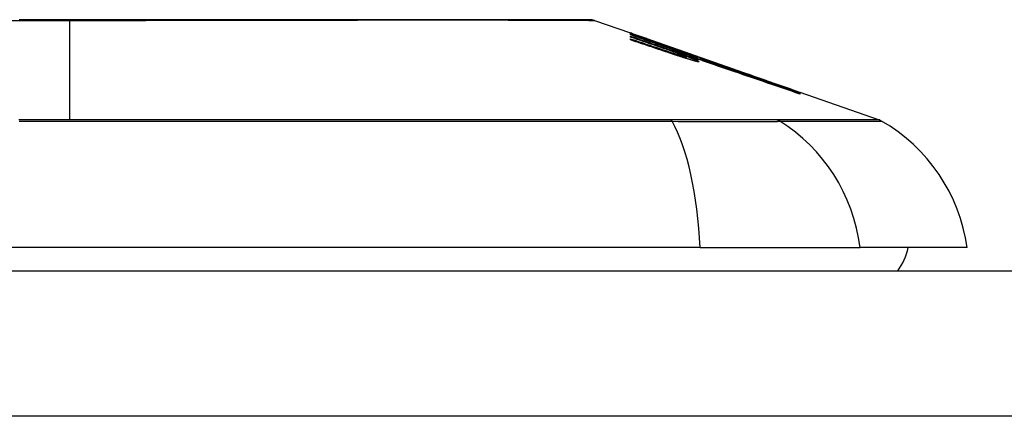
# Model space of a CAD drawing. Header units: inches. Extents: x 28 to 747, y 82 to 346.
# Tile 64 of 246: x 96.062 to 96.731, y 337.372 to 337.642. Entities that reach past the tile are written whole.
import ezdxf

# ---------------------------------------------------------------- set-up
doc = ezdxf.new("R2010")
doc.units = ezdxf.units.IN
doc.header["$MEASUREMENT"] = 0
doc.layers.add('Visible Edges(ANSI)', color=7, linetype='Continuous', lineweight=25)
doc.layers.add('Visible Tangent Edges(ANSI)', color=7, linetype='Continuous', lineweight=25)

msp = doc.modelspace()

# ---------------------------------------------------------------- linework, layer by layer
at = {"layer": 'Visible Edges(ANSI)'}
for p, q in [((96.45236, 337.64183), (96.47681, 337.63327)), ((96.47681, 337.63325), (96.47681, 337.63327)), ((96.47681, 337.63261), (96.47681, 337.63298)), ((96.47681, 337.63197), (96.47681, 337.63242)), ((96.49556, 337.62544), (96.47681, 337.63197)), ((96.47681, 337.63046), (96.47681, 337.63111)), ((96.48333, 337.63099), (96.52468, 337.61652)), ((96.47681, 337.62849), (96.47681, 337.62932)), ((96.49306, 337.62743), (96.49306, 337.62746)), ((96.49306, 337.62743), (96.49306, 337.6272)), ((96.50006, 337.62506), (96.50006, 337.62484)), ((96.507, 337.62253), (96.507, 337.62251)), ((96.507, 337.62251), (96.507, 337.6223)), ((96.51206, 337.6184), (96.51206, 337.61815)), ((96.52231, 337.61617), (96.51431, 337.61894)), ((96.51431, 337.61894), (96.51431, 337.61884)), ((96.51431, 337.61884), (96.51431, 337.61853)), ((96.51444, 337.61844), (96.51444, 337.61762)), ((96.51444, 337.61702), (96.51444, 337.616)), ((96.51956, 337.61702), (96.52468, 337.61525)), ((96.52231, 337.61735), (96.52231, 337.61727)), ((96.52231, 337.61697), (96.52231, 337.61663)), ((96.52231, 337.61649), (96.52231, 337.61617)), ((96.52468, 337.61642), (96.52468, 337.61652)), ((96.52468, 337.61652), (96.59101, 337.5933)), ((96.52468, 337.61642), (96.52468, 337.61634)), ((96.52468, 337.61571), (96.52468, 337.61617)), ((96.52468, 337.61525), (96.52468, 337.6156)), ((96.52468, 337.61525), (96.52468, 337.61496)), ((96.52581, 337.6143), (96.52581, 337.61428)), ((96.59101, 337.5933), (96.59101, 337.59318)), ((96.59206, 337.59294), (96.59206, 337.59282)), ((96.59206, 337.59294), (96.6459, 337.57409)), ((96.59206, 337.59278), (96.59206, 337.5924)), ((96.59206, 337.59233), (96.59206, 337.59169)), ((96.52424, 337.48719), (95.66687, 337.48719)), ((96.52424, 337.48719), (96.63303, 337.48719)), ((96.70579, 337.48719), (96.63303, 337.48719)), ((28.64155, 337.47144), (100.24655, 337.47144))]:
    msp.add_line(p, q, dxfattribs=at)
at = {"layer": 'Visible Edges(ANSI)', "flags": 128}
for points in [[(96.45075, 337.64211), (96.45032, 337.64211), (96.44903, 337.64211), (96.4469, 337.64212), (96.44393, 337.64213), (96.44013, 337.64214), (96.43549, 337.64215), (96.43001, 337.64216), (96.42372, 337.64218), (96.41663, 337.64219), (96.40877, 337.64221), (96.40017, 337.64223), (96.39087, 337.64224), (96.38088, 337.64226), (96.37019, 337.64228), (96.35884, 337.64229), (96.34686, 337.64229), (96.33427, 337.64229), (96.3211, 337.64228), (96.30739, 337.64226), (96.29319, 337.64224), (96.27848, 337.64223), (96.26331, 337.64221), (96.24771, 337.64219), (96.23176, 337.64218), (96.21552, 337.64216), (96.19902, 337.64215), (96.18226, 337.64214), (96.16525, 337.64213), (96.14806, 337.64212), (96.13075, 337.64211), (96.11337, 337.64211), (96.096, 337.64211), (96.07862, 337.64211), (96.06121, 337.64211)], [(96.47681, 337.63326), (96.47778, 337.63292), (96.47875, 337.63259), (96.47972, 337.63225), (96.4807, 337.63191), (96.48167, 337.63157), (96.48264, 337.63123), (96.48362, 337.63089), (96.48459, 337.63055), (96.48556, 337.63021), (96.48653, 337.62987), (96.48751, 337.62952), (96.48848, 337.62918), (96.48945, 337.62884), (96.49042, 337.6285), (96.49139, 337.62815), (96.49236, 337.62781), (96.49333, 337.62746), (96.49429, 337.62712), (96.49526, 337.62678), (96.49622, 337.62643), (96.49718, 337.62609), (96.49814, 337.62575), (96.4991, 337.6254), (96.50006, 337.62506)], [(96.49306, 337.62746), (96.49239, 337.6277), (96.49172, 337.62794), (96.49104, 337.62818), (96.49037, 337.62842), (96.48969, 337.62866), (96.48902, 337.6289), (96.48834, 337.62915), (96.48767, 337.62939), (96.48699, 337.62963), (96.48631, 337.62987), (96.48563, 337.63011), (96.48496, 337.63035), (96.48428, 337.6306), (96.4836, 337.63084), (96.48292, 337.63108), (96.48224, 337.63132), (96.48156, 337.63156), (96.48088, 337.6318), (96.4802, 337.63205), (96.47952, 337.63229), (96.47885, 337.63253), (96.47817, 337.63277), (96.47749, 337.63301), (96.47681, 337.63325)], [(96.47681, 337.63298), (96.47749, 337.63275), (96.47816, 337.63252), (96.47884, 337.63229), (96.47952, 337.63206), (96.4802, 337.63182), (96.48088, 337.63159), (96.48155, 337.63136), (96.48223, 337.63113), (96.48291, 337.6309), (96.48359, 337.63067), (96.48427, 337.63044), (96.48494, 337.63021), (96.48562, 337.62998), (96.4863, 337.62974), (96.48698, 337.62951), (96.48765, 337.62928), (96.48833, 337.62905), (96.48901, 337.62882), (96.48968, 337.62859), (96.49036, 337.62835), (96.49103, 337.62812), (96.49171, 337.62789), (96.49238, 337.62766), (96.49306, 337.62743)], [(96.50021, 337.62479), (96.49924, 337.62512), (96.49827, 337.62544), (96.4973, 337.62577), (96.49633, 337.6261), (96.49536, 337.62643), (96.49439, 337.62675), (96.49341, 337.62708), (96.49244, 337.62741), (96.49146, 337.62774), (96.49049, 337.62806), (96.48951, 337.62839), (96.48853, 337.62872), (96.48756, 337.62904), (96.48658, 337.62937), (96.4856, 337.6297), (96.48463, 337.63002), (96.48365, 337.63035), (96.48267, 337.63067), (96.48169, 337.631), (96.48072, 337.63132), (96.47974, 337.63165), (96.47876, 337.63197), (96.47779, 337.63229), (96.47681, 337.63261)], [(96.47681, 337.63242), (96.4787, 337.63176), (96.48059, 337.63109), (96.48249, 337.63043), (96.48438, 337.62977), (96.48628, 337.6291), (96.48818, 337.62844), (96.49007, 337.62777), (96.49197, 337.62711), (96.49387, 337.62644), (96.49577, 337.62578), (96.49767, 337.62511), (96.49957, 337.62445), (96.50147, 337.62378), (96.50337, 337.62312), (96.50527, 337.62245), (96.50717, 337.62179), (96.50906, 337.62113), (96.51096, 337.62046), (96.51286, 337.6198), (96.51475, 337.61914), (96.51664, 337.61847), (96.51853, 337.61781), (96.52042, 337.61715), (96.52231, 337.61649)], [(96.47681, 337.63111), (96.47801, 337.6307), (96.4792, 337.63029), (96.4804, 337.62987), (96.4816, 337.62946), (96.4828, 337.62905), (96.484, 337.62863), (96.48519, 337.62822), (96.48639, 337.62781), (96.48759, 337.62739), (96.48879, 337.62698), (96.48999, 337.62657), (96.49119, 337.62615), (96.49239, 337.62574), (96.49359, 337.62532), (96.49479, 337.62491), (96.49599, 337.6245), (96.49718, 337.62408), (96.49838, 337.62367), (96.49958, 337.62326), (96.50078, 337.62284), (96.50197, 337.62243), (96.50317, 337.62202), (96.50436, 337.6216), (96.50556, 337.62119)], [(96.49556, 337.62405), (96.49478, 337.62432), (96.494, 337.62458), (96.49322, 337.62485), (96.49244, 337.62512), (96.49166, 337.62538), (96.49088, 337.62565), (96.49009, 337.62592), (96.48931, 337.62619), (96.48853, 337.62645), (96.48775, 337.62672), (96.48697, 337.62699), (96.48619, 337.62726), (96.48541, 337.62752), (96.48462, 337.62779), (96.48384, 337.62806), (96.48306, 337.62832), (96.48228, 337.62859), (96.4815, 337.62886), (96.48072, 337.62913), (96.47993, 337.62939), (96.47915, 337.62966), (96.47837, 337.62993), (96.47759, 337.63019), (96.47681, 337.63046)], [(96.47681, 337.62932), (96.47801, 337.62891), (96.4792, 337.62851), (96.4804, 337.62811), (96.4816, 337.6277), (96.4828, 337.6273), (96.484, 337.6269), (96.4852, 337.62649), (96.4864, 337.62609), (96.48759, 337.62569), (96.48879, 337.62528), (96.48999, 337.62488), (96.49119, 337.62447), (96.49239, 337.62407), (96.49359, 337.62367), (96.49479, 337.62326), (96.49599, 337.62286), (96.49719, 337.62245), (96.49838, 337.62205), (96.49958, 337.62164), (96.50078, 337.62124), (96.50197, 337.62083), (96.50317, 337.62043), (96.50436, 337.62003), (96.50556, 337.61962)], [(96.50537, 337.61893), (96.50419, 337.61933), (96.503, 337.61973), (96.50181, 337.62013), (96.50062, 337.62053), (96.49943, 337.62093), (96.49824, 337.62132), (96.49705, 337.62172), (96.49586, 337.62212), (96.49467, 337.62252), (96.49348, 337.62292), (96.49229, 337.62332), (96.4911, 337.62372), (96.48991, 337.62412), (96.48872, 337.62452), (96.48753, 337.62491), (96.48633, 337.62531), (96.48514, 337.62571), (96.48395, 337.62611), (96.48276, 337.62651), (96.48157, 337.6269), (96.48038, 337.6273), (96.47919, 337.6277), (96.478, 337.6281), (96.47681, 337.62849)], [(96.50959, 337.62043), (96.50905, 337.62063), (96.50851, 337.62083), (96.50796, 337.62103), (96.50741, 337.62123), (96.50685, 337.62143), (96.50629, 337.62163), (96.50572, 337.62184), (96.50515, 337.62205), (96.50457, 337.62225), (96.504, 337.62246), (96.50341, 337.62267), (96.50283, 337.62288), (96.50224, 337.62309), (96.50164, 337.6233), (96.50105, 337.62351), (96.50045, 337.62372), (96.49985, 337.62394), (96.49924, 337.62415), (96.49863, 337.62436), (96.49802, 337.62458), (96.49741, 337.62479), (96.4968, 337.62501), (96.49618, 337.62522), (96.49556, 337.62544)], [(96.50959, 337.61909), (96.50905, 337.61929), (96.50851, 337.61949), (96.50796, 337.61969), (96.5074, 337.61989), (96.50684, 337.62009), (96.50628, 337.62029), (96.50571, 337.6205), (96.50514, 337.6207), (96.50456, 337.62091), (96.50399, 337.62111), (96.5034, 337.62132), (96.50282, 337.62153), (96.50223, 337.62174), (96.50164, 337.62194), (96.50104, 337.62215), (96.50044, 337.62236), (96.49984, 337.62257), (96.49924, 337.62278), (96.49863, 337.62299), (96.49802, 337.6232), (96.49741, 337.62341), (96.49679, 337.62363), (96.49618, 337.62384), (96.49556, 337.62405)], [(96.50006, 337.62506), (96.50099, 337.62474), (96.50192, 337.62442), (96.50284, 337.6241), (96.50377, 337.62378), (96.5047, 337.62346), (96.50563, 337.62314), (96.50656, 337.62282), (96.50749, 337.6225), (96.50842, 337.62217), (96.50935, 337.62185), (96.51028, 337.62153), (96.51121, 337.62121), (96.51214, 337.62089), (96.51307, 337.62056), (96.514, 337.62024), (96.51492, 337.61992), (96.51585, 337.6196), (96.51677, 337.61927), (96.5177, 337.61895), (96.51862, 337.61863), (96.51955, 337.61831), (96.52047, 337.61799), (96.52139, 337.61767), (96.52231, 337.61735)], [(96.52231, 337.61663), (96.52141, 337.61697), (96.52051, 337.6173), (96.5196, 337.61764), (96.51869, 337.61797), (96.51778, 337.61831), (96.51687, 337.61865), (96.51595, 337.61899), (96.51503, 337.61933), (96.51411, 337.61967), (96.51319, 337.62001), (96.51227, 337.62035), (96.51134, 337.62069), (96.51042, 337.62104), (96.50949, 337.62138), (96.50856, 337.62172), (96.50763, 337.62206), (96.5067, 337.6224), (96.50577, 337.62275), (96.50485, 337.62309), (96.50392, 337.62343), (96.50299, 337.62377), (96.50206, 337.62411), (96.50114, 337.62445), (96.50021, 337.62479)], [(96.51756, 337.61503), (96.51707, 337.61518), (96.51657, 337.61534), (96.51607, 337.61549), (96.51557, 337.61564), (96.51507, 337.6158), (96.51456, 337.61596), (96.51406, 337.61612), (96.51355, 337.61628), (96.51304, 337.61644), (96.51253, 337.6166), (96.51201, 337.61676), (96.5115, 337.61692), (96.51099, 337.61709), (96.51047, 337.61725), (96.50996, 337.61742), (96.50945, 337.61759), (96.50893, 337.61775), (96.50842, 337.61792), (96.50791, 337.61809), (96.5074, 337.61826), (96.50689, 337.61843), (96.50638, 337.61859), (96.50588, 337.61876), (96.50537, 337.61893)], [(96.50556, 337.62119), (96.50581, 337.62111), (96.50605, 337.62102), (96.5063, 337.62094), (96.50655, 337.62085), (96.5068, 337.62077), (96.50704, 337.62068), (96.50729, 337.6206), (96.50754, 337.62052), (96.50779, 337.62043), (96.50804, 337.62035), (96.50829, 337.62027), (96.50854, 337.62018), (96.50879, 337.6201), (96.50903, 337.62002), (96.50928, 337.61994), (96.50953, 337.61986), (96.50977, 337.61978), (96.51001, 337.6197), (96.51025, 337.61962), (96.51049, 337.61955), (96.51073, 337.61947), (96.51097, 337.61939), (96.5112, 337.61932), (96.51144, 337.61924)], [(96.50556, 337.61962), (96.5058, 337.61954), (96.50605, 337.61946), (96.5063, 337.61937), (96.50655, 337.61929), (96.50679, 337.61921), (96.50704, 337.61913), (96.50729, 337.61905), (96.50754, 337.61896), (96.50779, 337.61888), (96.50804, 337.6188), (96.50829, 337.61872), (96.50854, 337.61864), (96.50879, 337.61856), (96.50903, 337.61848), (96.50928, 337.61841), (96.50952, 337.61833), (96.50977, 337.61825), (96.51001, 337.61818), (96.51025, 337.6181), (96.51049, 337.61803), (96.51073, 337.61795), (96.51097, 337.61788), (96.5112, 337.61781), (96.51144, 337.61774)], [(96.52231, 337.61727), (96.52167, 337.61749), (96.52104, 337.61771), (96.5204, 337.61793), (96.51976, 337.61815), (96.51913, 337.61836), (96.51849, 337.61858), (96.51785, 337.6188), (96.51721, 337.61902), (96.51658, 337.61924), (96.51594, 337.61946), (96.5153, 337.61968), (96.51466, 337.6199), (96.51402, 337.62012), (96.51338, 337.62034), (96.51274, 337.62056), (96.51211, 337.62078), (96.51147, 337.621), (96.51083, 337.62122), (96.51019, 337.62144), (96.50955, 337.62166), (96.50891, 337.62188), (96.50827, 337.6221), (96.50763, 337.62231), (96.507, 337.62253)], [(96.507, 337.62251), (96.50764, 337.62228), (96.50828, 337.62204), (96.50892, 337.62181), (96.50956, 337.62158), (96.5102, 337.62135), (96.51084, 337.62112), (96.51148, 337.62089), (96.51212, 337.62066), (96.51276, 337.62043), (96.5134, 337.6202), (96.51404, 337.61996), (96.51468, 337.61973), (96.51532, 337.6195), (96.51596, 337.61927), (96.51659, 337.61904), (96.51723, 337.61881), (96.51787, 337.61858), (96.51851, 337.61835), (96.51914, 337.61812), (96.51978, 337.61789), (96.52041, 337.61766), (96.52105, 337.61743), (96.52168, 337.6172), (96.52231, 337.61697)], [(96.51441, 337.61847), (96.51436, 337.6185), (96.51429, 337.61854), (96.51422, 337.61858), (96.51412, 337.61863), (96.51401, 337.61869), (96.51389, 337.61874), (96.51375, 337.61881), (96.5136, 337.61887), (96.51344, 337.61894), (96.51326, 337.61902), (96.51307, 337.6191), (96.51286, 337.61918), (96.51265, 337.61927), (96.51242, 337.61936), (96.51218, 337.61945), (96.51193, 337.61955), (96.51167, 337.61965), (96.5114, 337.61976), (96.51112, 337.61986), (96.51083, 337.61997), (96.51054, 337.62008), (96.51023, 337.6202), (96.50992, 337.62031), (96.50959, 337.62043)], [(96.51441, 337.61706), (96.51436, 337.6171), (96.51429, 337.61714), (96.51421, 337.61719), (96.51412, 337.61724), (96.51401, 337.6173), (96.51389, 337.61736), (96.51375, 337.61743), (96.5136, 337.6175), (96.51343, 337.61758), (96.51326, 337.61766), (96.51306, 337.61774), (96.51286, 337.61782), (96.51265, 337.61791), (96.51242, 337.61801), (96.51218, 337.6181), (96.51193, 337.6182), (96.51167, 337.61831), (96.5114, 337.61841), (96.51112, 337.61852), (96.51083, 337.61863), (96.51054, 337.61874), (96.51023, 337.61886), (96.50992, 337.61897), (96.50959, 337.61909)], [(96.59206, 337.59282), (96.58874, 337.59398), (96.58541, 337.59514), (96.58205, 337.59631), (96.57868, 337.59749), (96.57529, 337.59868), (96.57188, 337.59986), (96.56846, 337.60106), (96.56503, 337.60226), (96.56159, 337.60346), (96.55815, 337.60466), (96.55469, 337.60587), (96.55123, 337.60707), (96.54777, 337.60828), (96.54431, 337.60949), (96.54085, 337.6107), (96.53739, 337.61191), (96.53393, 337.61311), (96.53048, 337.61432), (96.52703, 337.61552), (96.52359, 337.61672), (96.52017, 337.61791), (96.51675, 337.61911), (96.51335, 337.62029), (96.50996, 337.62147)], [(96.50996, 337.62147), (96.51057, 337.62126), (96.51119, 337.62105), (96.5118, 337.62084), (96.51242, 337.62063), (96.51303, 337.62042), (96.51364, 337.62021), (96.51426, 337.62), (96.51487, 337.61979), (96.51549, 337.61958), (96.5161, 337.61937), (96.51671, 337.61916), (96.51733, 337.61895), (96.51794, 337.61874), (96.51856, 337.61853), (96.51917, 337.61831), (96.51978, 337.6181), (96.5204, 337.61789), (96.52101, 337.61768), (96.52162, 337.61747), (96.52224, 337.61726), (96.52285, 337.61705), (96.52346, 337.61684), (96.52407, 337.61663), (96.52468, 337.61642)], [(96.51144, 337.61924), (96.51167, 337.61917), (96.5119, 337.6191), (96.51212, 337.61903), (96.51233, 337.61897), (96.51254, 337.6189), (96.51274, 337.61884), (96.51293, 337.61879), (96.51311, 337.61873), (96.51329, 337.61868), (96.51345, 337.61864), (96.5136, 337.6186), (96.51374, 337.61856), (96.51387, 337.61853), (96.51399, 337.6185), (96.51409, 337.61847), (96.51418, 337.61845), (96.51426, 337.61844), (96.51432, 337.61843), (96.51437, 337.61842), (96.51441, 337.61842), (96.51443, 337.61843), (96.51444, 337.61844), (96.51443, 337.61845), (96.51441, 337.61847)], [(96.51144, 337.61774), (96.51167, 337.61767), (96.5119, 337.6176), (96.51212, 337.61754), (96.51233, 337.61747), (96.51254, 337.61742), (96.51274, 337.61736), (96.51293, 337.61731), (96.51312, 337.61726), (96.51329, 337.61721), (96.51345, 337.61717), (96.5136, 337.61713), (96.51375, 337.6171), (96.51387, 337.61707), (96.51399, 337.61705), (96.51409, 337.61703), (96.51418, 337.61701), (96.51426, 337.617), (96.51432, 337.617), (96.51437, 337.617), (96.51441, 337.617), (96.51443, 337.61701), (96.51444, 337.61702), (96.51443, 337.61704), (96.51441, 337.61706)], [(96.51756, 337.61662), (96.51733, 337.61669), (96.51711, 337.61676), (96.51688, 337.61683), (96.51666, 337.61691), (96.51643, 337.61698), (96.5162, 337.61705), (96.51598, 337.61713), (96.51575, 337.6172), (96.51552, 337.61727), (96.51529, 337.61735), (96.51506, 337.61742), (96.51483, 337.6175), (96.5146, 337.61757), (96.51437, 337.61765), (96.51414, 337.61772), (96.51391, 337.6178), (96.51368, 337.61787), (96.51345, 337.61795), (96.51322, 337.61802), (96.51299, 337.6181), (96.51276, 337.61817), (96.51252, 337.61825), (96.51229, 337.61833), (96.51206, 337.6184)], [(96.51206, 337.6184), (96.51289, 337.6181), (96.5137, 337.61781), (96.51449, 337.61752), (96.51526, 337.61723), (96.516, 337.61696), (96.51672, 337.61668), (96.51741, 337.61642), (96.51807, 337.61616), (96.5187, 337.61592), (96.51929, 337.61568), (96.51986, 337.61545), (96.52039, 337.61523), (96.52088, 337.61502), (96.52133, 337.61483), (96.52175, 337.61464), (96.52212, 337.61447), (96.52245, 337.61431), (96.52274, 337.61416), (96.52299, 337.61403), (96.52319, 337.61391), (96.52334, 337.6138), (96.52345, 337.61371), (96.52352, 337.61364), (96.52354, 337.61357)], [(96.51431, 337.61884), (96.51499, 337.61859), (96.51566, 337.61834), (96.51631, 337.6181), (96.51693, 337.61787), (96.51754, 337.61764), (96.51812, 337.61742), (96.51867, 337.6172), (96.51921, 337.617), (96.51971, 337.6168), (96.52019, 337.61661), (96.52065, 337.61642), (96.52107, 337.61625), (96.52146, 337.61609), (96.52182, 337.61593), (96.52214, 337.61579), (96.52244, 337.61566), (96.5227, 337.61553), (96.52293, 337.61542), (96.52312, 337.61532), (96.52327, 337.61523), (96.52339, 337.61515), (96.52348, 337.61509), (96.52353, 337.61503), (96.52354, 337.61499)], [(96.51606, 337.61929), (96.5192, 337.6182), (96.52235, 337.6171), (96.52551, 337.616), (96.52868, 337.61489), (96.53186, 337.61378), (96.53505, 337.61267), (96.53824, 337.61156), (96.54143, 337.61045), (96.54463, 337.60933), (96.54783, 337.60822), (96.55103, 337.6071), (96.55423, 337.60598), (96.55742, 337.60487), (96.56061, 337.60376), (96.5638, 337.60264), (96.56698, 337.60153), (96.57016, 337.60043), (96.57332, 337.59932), (96.57648, 337.59822), (96.57962, 337.59712), (96.58275, 337.59603), (96.58587, 337.59494), (96.58897, 337.59386), (96.59206, 337.59278)], [(96.52468, 337.61617), (96.52433, 337.6163), (96.52397, 337.61643), (96.52361, 337.61656), (96.52325, 337.61669), (96.52289, 337.61682), (96.52253, 337.61695), (96.52217, 337.61708), (96.52182, 337.61721), (96.52146, 337.61734), (96.5211, 337.61747), (96.52074, 337.6176), (96.52038, 337.61773), (96.52002, 337.61786), (96.51966, 337.61799), (96.5193, 337.61812), (96.51894, 337.61825), (96.51858, 337.61838), (96.51822, 337.61851), (96.51786, 337.61864), (96.5175, 337.61877), (96.51714, 337.6189), (96.51678, 337.61903), (96.51642, 337.61916), (96.51606, 337.61929)], [(96.52581, 337.61428), (96.52581, 337.61431), (96.52579, 337.61435), (96.52574, 337.61439), (96.52567, 337.61445), (96.52557, 337.61451), (96.52545, 337.61458), (96.52531, 337.61466), (96.52514, 337.61474), (96.52495, 337.61484), (96.52473, 337.61494), (96.5245, 337.61504), (96.52424, 337.61516), (96.52396, 337.61528), (96.52365, 337.61541), (96.52333, 337.61554), (96.52298, 337.61568), (96.52262, 337.61583), (96.52223, 337.61598), (96.52183, 337.61614), (96.52141, 337.61631), (96.52097, 337.61648), (96.52052, 337.61665), (96.52005, 337.61683), (96.51956, 337.61702)], [(96.52354, 337.61499), (96.52352, 337.61498), (96.52348, 337.61497), (96.52341, 337.61497), (96.52333, 337.61498), (96.52321, 337.615), (96.52308, 337.61502), (96.52292, 337.61506), (96.52274, 337.6151), (96.52254, 337.61515), (96.52232, 337.6152), (96.52208, 337.61527), (96.52181, 337.61534), (96.52154, 337.61541), (96.52124, 337.6155), (96.52093, 337.61559), (96.5206, 337.61568), (96.52026, 337.61578), (96.5199, 337.61589), (96.51954, 337.616), (96.51916, 337.61612), (96.51877, 337.61624), (96.51838, 337.61636), (96.51797, 337.61649), (96.51756, 337.61662)], [(96.52354, 337.61357), (96.52352, 337.61355), (96.52348, 337.61354), (96.52342, 337.61353), (96.52333, 337.61354), (96.52322, 337.61355), (96.52309, 337.61356), (96.52293, 337.61359), (96.52276, 337.61362), (96.52256, 337.61366), (96.52234, 337.61371), (96.52209, 337.61377), (96.52183, 337.61383), (96.52156, 337.6139), (96.52126, 337.61398), (96.52095, 337.61406), (96.52062, 337.61415), (96.52028, 337.61424), (96.51992, 337.61434), (96.51955, 337.61444), (96.51917, 337.61455), (96.51878, 337.61467), (96.51838, 337.61479), (96.51798, 337.61491), (96.51756, 337.61503)], [(96.59206, 337.5924), (96.5893, 337.59336), (96.58654, 337.59432), (96.58376, 337.59528), (96.58098, 337.59624), (96.57818, 337.59721), (96.57538, 337.59818), (96.57258, 337.59915), (96.56976, 337.60013), (96.56695, 337.6011), (96.56413, 337.60208), (96.5613, 337.60306), (96.55848, 337.60404), (96.55565, 337.60501), (96.55282, 337.60599), (96.55, 337.60697), (96.54717, 337.60795), (96.54434, 337.60892), (96.54152, 337.6099), (96.5387, 337.61087), (96.53589, 337.61184), (96.53308, 337.61282), (96.53027, 337.61378), (96.52747, 337.61475), (96.52468, 337.61571)], [(96.52468, 337.6156), (96.52748, 337.61464), (96.53027, 337.61368), (96.53308, 337.61271), (96.53589, 337.61174), (96.5387, 337.61077), (96.54152, 337.6098), (96.54434, 337.60883), (96.54717, 337.60785), (96.55, 337.60688), (96.55282, 337.6059), (96.55565, 337.60492), (96.55848, 337.60395), (96.5613, 337.60297), (96.56413, 337.602), (96.56695, 337.60102), (96.56976, 337.60005), (96.57258, 337.59907), (96.57538, 337.5981), (96.57818, 337.59713), (96.58097, 337.59617), (96.58376, 337.5952), (96.58654, 337.59424), (96.5893, 337.59328), (96.59206, 337.59233)], [(96.59206, 337.59169), (96.58934, 337.59262), (96.58662, 337.59356), (96.58389, 337.59449), (96.58115, 337.59543), (96.5784, 337.59637), (96.57565, 337.59731), (96.57289, 337.59826), (96.57012, 337.5992), (96.56735, 337.60015), (96.56458, 337.6011), (96.56181, 337.60204), (96.55903, 337.60299), (96.55626, 337.60394), (96.55348, 337.60488), (96.5507, 337.60583), (96.54792, 337.60677), (96.54515, 337.60772), (96.54237, 337.60866), (96.5396, 337.6096), (96.53683, 337.61054), (96.53407, 337.61148), (96.53131, 337.61242), (96.52856, 337.61335), (96.52581, 337.61428)]]:
    msp.add_lwpolyline(points, dxfattribs=at)
at = {"layer": 'Visible Edges(ANSI)'}
for centre, radius, start, end in [((96.45074, 337.63719), 0.00492, 70.70995, 89.82686), ((96.64265, 337.5648), 0.00984, 60.18311, 70.70995), ((96.58881, 337.47087), 0.11811, 7.9413, 60.18311), ((96.62705, 337.49506), 0.03937, 323.1301, 348.46304)]:
    msp.add_arc(centre, radius, start, end, dxfattribs=at)
at = {"layer": 'Visible Tangent Edges(ANSI)'}
for p, q in [((96.09555, 337.64211), (96.09555, 337.64183)), ((96.09555, 337.57409), (96.09555, 337.64183)), ((96.50556, 337.62119), (96.50556, 337.62055)), ((96.50556, 337.61962), (96.50556, 337.61887)), ((96.51144, 337.61924), (96.51144, 337.6184)), ((96.51144, 337.61774), (96.51144, 337.61695)), ((96.50436, 337.57413), (96.50389, 337.57413)), ((96.57628, 337.57413), (96.57611, 337.57413)), ((100.24655, 337.37244), (28.64155, 337.37244))]:
    msp.add_line(p, q, dxfattribs=at)
at = {"layer": 'Visible Tangent Edges(ANSI)', "flags": 128}
for points in [[(96.05429, 337.64184), (96.0646, 337.64184), (96.07493, 337.64183), (96.08525, 337.64183), (96.09555, 337.64183)], [(96.09555, 337.64183), (96.10589, 337.64183), (96.11623, 337.64183), (96.12657, 337.64184), (96.1369, 337.64184), (96.14719, 337.64185), (96.15744, 337.64186), (96.16764, 337.64187), (96.17776, 337.64188), (96.18781, 337.64189), (96.19776, 337.64191), (96.20761, 337.64192), (96.21738, 337.64194), (96.22705, 337.64195), (96.23663, 337.64197), (96.2461, 337.64198), (96.25544, 337.642), (96.26464, 337.64202), (96.27369, 337.64204), (96.28258, 337.64205), (96.2913, 337.64207), (96.29985, 337.64209), (96.30823, 337.6421), (96.31642, 337.64212), (96.32443, 337.64213)], [(96.32443, 337.64213), (96.32643, 337.64214), (96.32843, 337.64214), (96.33041, 337.64215), (96.33238, 337.64215), (96.33434, 337.64215), (96.33629, 337.64215), (96.33822, 337.64215), (96.34014, 337.64216), (96.34205, 337.64216), (96.34394, 337.64216), (96.34582, 337.64216), (96.34768, 337.64216), (96.34954, 337.64216), (96.35138, 337.64216), (96.3532, 337.64216), (96.35502, 337.64216), (96.35681, 337.64215), (96.3586, 337.64215), (96.36037, 337.64215), (96.36213, 337.64215), (96.36387, 337.64215), (96.3656, 337.64214), (96.36731, 337.64214), (96.36901, 337.64213)], [(96.36901, 337.64213), (96.37553, 337.64212), (96.38181, 337.6421), (96.38786, 337.64209), (96.39367, 337.64207), (96.39923, 337.64205), (96.40453, 337.64203), (96.40958, 337.64202), (96.41438, 337.642), (96.4189, 337.64198), (96.42316, 337.64197), (96.42714, 337.64195), (96.43084, 337.64194), (96.43425, 337.64192), (96.43738, 337.64191), (96.44021, 337.64189), (96.44275, 337.64188), (96.44499, 337.64187), (96.44694, 337.64186), (96.44859, 337.64185), (96.44995, 337.64184), (96.451, 337.64184), (96.45176, 337.64183), (96.45221, 337.64183), (96.45236, 337.64183)], [(96.09555, 337.57409), (96.07827, 337.57409), (96.06098, 337.57409)], [(96.06121, 337.57334), (96.0959, 337.57334), (96.13059, 337.57334), (96.16529, 337.57334), (96.19998, 337.57333), (96.23461, 337.57331), (96.26916, 337.5733), (96.30357, 337.57328), (96.33781, 337.57326), (96.37183, 337.57324), (96.40561, 337.57322), (96.43909, 337.57319), (96.47226, 337.57317), (96.50514, 337.57314)], [(96.50389, 337.57413), (96.48753, 337.57413), (96.47111, 337.57413), (96.4546, 337.57413), (96.43803, 337.57412), (96.42137, 337.57412), (96.40464, 337.57412), (96.38783, 337.57412), (96.37095, 337.57412), (96.35401, 337.57412), (96.337, 337.57411), (96.31995, 337.57411), (96.30284, 337.57411), (96.28569, 337.57411), (96.2685, 337.57411), (96.25127, 337.5741), (96.23402, 337.5741), (96.21674, 337.5741), (96.19944, 337.5741), (96.18213, 337.5741), (96.16481, 337.5741), (96.14749, 337.57409), (96.13017, 337.57409), (96.11286, 337.57409), (96.09555, 337.57409)], [(96.57611, 337.57413), (96.57457, 337.57413), (96.57287, 337.57413), (96.57103, 337.57413), (96.56905, 337.57413), (96.56692, 337.57413), (96.56466, 337.57413), (96.56226, 337.57413), (96.55973, 337.57413), (96.55707, 337.57413), (96.55428, 337.57413), (96.55137, 337.57413), (96.54834, 337.57413), (96.54519, 337.57413), (96.54194, 337.57413), (96.53857, 337.57413), (96.53511, 337.57413), (96.53156, 337.57413), (96.52791, 337.57413), (96.52417, 337.57413), (96.52035, 337.57413), (96.51646, 337.57413), (96.51249, 337.57413), (96.50845, 337.57413), (96.50436, 337.57413)], [(96.50514, 337.57314), (96.50933, 337.57313), (96.51347, 337.57312), (96.51753, 337.57311), (96.52153, 337.5731), (96.52544, 337.57309), (96.52927, 337.57309), (96.53301, 337.57308), (96.53666, 337.57308), (96.54021, 337.57308), (96.54365, 337.57307), (96.54698, 337.57307), (96.5502, 337.57307), (96.5533, 337.57307), (96.55627, 337.57307), (96.55912, 337.57308), (96.56183, 337.57308), (96.56441, 337.57308), (96.56685, 337.57309), (96.56914, 337.57309), (96.57129, 337.5731), (96.57329, 337.57311), (96.57514, 337.57312), (96.57684, 337.57313), (96.57837, 337.57314)], [(96.6459, 337.57409), (96.64578, 337.57409), (96.64541, 337.57409), (96.6448, 337.57409), (96.64395, 337.5741), (96.64286, 337.5741), (96.64152, 337.5741), (96.63993, 337.5741), (96.6381, 337.5741), (96.63603, 337.5741), (96.63371, 337.57411), (96.63115, 337.57411), (96.62835, 337.57411), (96.6253, 337.57411), (96.62202, 337.57411), (96.61849, 337.57412), (96.61473, 337.57412), (96.61073, 337.57412), (96.6065, 337.57412), (96.60203, 337.57412), (96.59734, 337.57412), (96.59241, 337.57413), (96.58726, 337.57413), (96.58191, 337.57413), (96.57628, 337.57413)], [(96.57837, 337.57314), (96.58393, 337.57316), (96.5893, 337.57317), (96.59443, 337.57318), (96.59934, 337.57319), (96.60401, 337.5732), (96.60845, 337.57322), (96.61266, 337.57323), (96.61663, 337.57324), (96.62036, 337.57325), (96.62386, 337.57326), (96.62712, 337.57327), (96.63014, 337.57328), (96.63292, 337.57329), (96.63546, 337.5733), (96.63776, 337.57331), (96.63982, 337.57331), (96.64163, 337.57332), (96.6432, 337.57333), (96.64453, 337.57333), (96.64561, 337.57334), (96.64646, 337.57334), (96.64706, 337.57334), (96.64742, 337.57334), (96.64754, 337.57334)]]:
    msp.add_lwpolyline(points, dxfattribs=at)
at = {"layer": 'Visible Tangent Edges(ANSI)'}
for centre, major_axis, ratio, start_param, end_param in [((96.50351, 337.56462), (0.00003, 0.00984), 0.32572, 5.760249, 6.023956), ((96.48564, 337.47087), (0, 0.11811), 0.32996, 4.850991, 5.75935), ((96.57372, 337.56462), (-0.00008, 0.00984), 0.945463, 5.751833, 6.01554), ((96.5226, 337.47087), (0, 0.11811), 0.943995, 4.850991, 5.75935)]:
    msp.add_ellipse(centre, major_axis=major_axis, ratio=ratio, start_param=start_param, end_param=end_param, dxfattribs=at)

doc.saveas('drawing.dxf')
